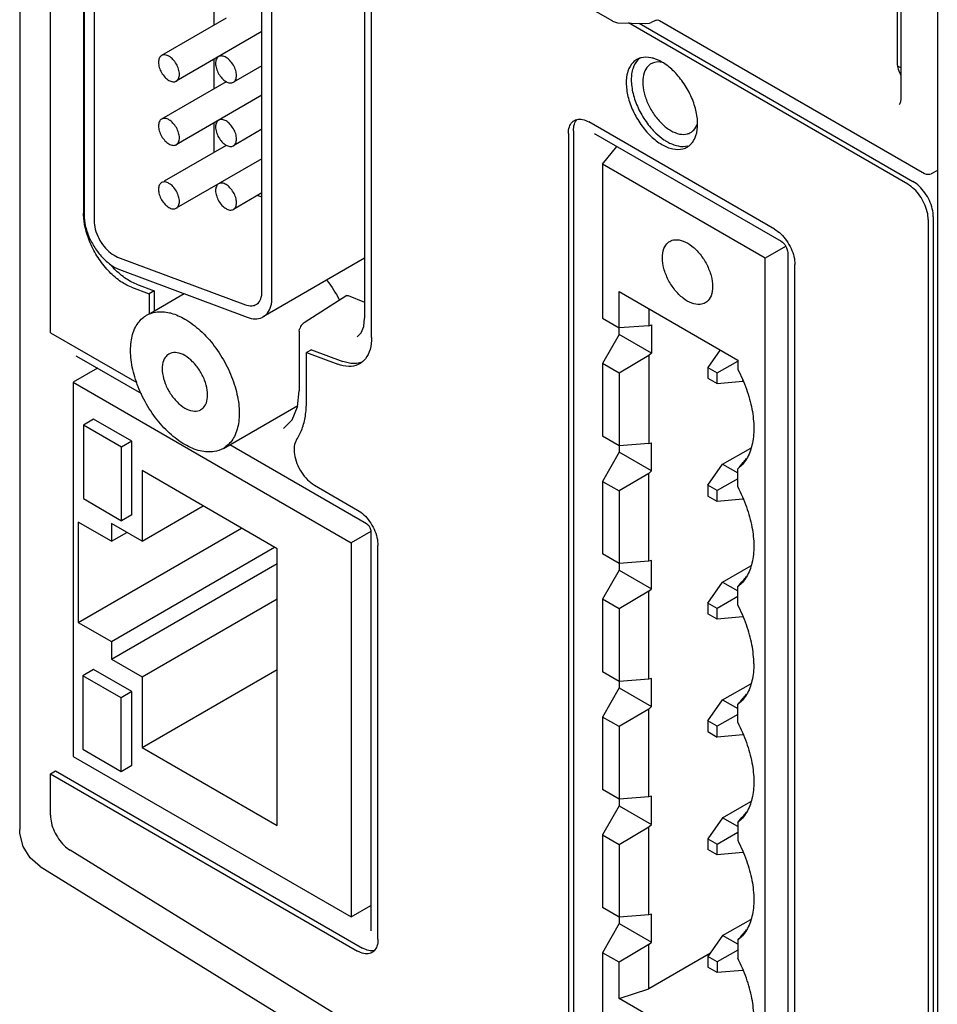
# Model space of a CAD drawing. Header units: inches. Extents: x 0 to 22, y 0 to 17.
# Tile 2 of 44: x 1.9 to 3.1, y 1.9 to 3.3. Entities that reach past the tile are written whole.
import ezdxf

# ---------------------------------------------------------------- set-up
doc = ezdxf.new("R2010")
doc.units = ezdxf.units.IN
doc.header["$LTSCALE"] = 1.21
doc.header["$MEASUREMENT"] = 0
doc.layers.get('0').update_dxf_attribs({"linetype": 'CONTINUOUS'})

msp = doc.modelspace()

# ---------------------------------------------------------------- linework, layer by layer
at = {"color": 7, "linetype": 'CONTINUOUS'}
for p, q in [((1.8771, 5.9784), (1.8771, 2.1383)), ((1.9198, 2.827), (1.9198, 5.889)), ((3.0934, 3.7611), (3.0934, 3.2007)), ((3.0984, 3.7432), (3.0984, 3.1512)), ((1.9655, 3.6302), (1.9655, 2.9928)), ((1.9663, 3.4701), (1.9663, 2.9905)), ((1.9802, 3.462), (1.9802, 2.9824)), ((2.3552, 3.3447), (2.3552, 2.847)), ((2.3648, 2.8206), (2.3648, 3.3414)), ((2.699, 3.2586), (2.6074, 3.3114)), ((3.149, 3.3153), (3.149, 1.446)), ((2.1464, 3.2939), (2.1464, 3.2531)), ((2.2129, 2.8841), (2.2129, 3.2916)), ((2.2268, 2.8761), (2.2268, 3.2836)), ((2.1633, 3.2629), (2.0738, 3.2112)), ((2.6989, 3.2586), (2.7044, 3.2569)), ((2.7044, 3.2569), (2.7059, 3.2567)), ((2.7059, 3.2567), (2.7451, 3.2556)), ((3.1081, 3.0327), (2.7208, 3.2563)), ((2.7357, 3.2558), (3.1151, 3.0368)), ((2.7451, 3.2556), (2.7502, 3.2561)), ((2.7502, 3.2561), (2.7523, 3.2569)), ((2.7591, 3.2601), (2.7523, 3.2569)), ((2.7591, 3.2601), (2.7614, 3.2605)), ((2.7614, 3.2605), (2.7637, 3.2599)), ((2.7637, 3.2599), (3.131, 3.0478)), ((2.2129, 3.2443), (2.0942, 3.1757)), ((2.1464, 3.2058), (2.1464, 3.165)), ((2.2129, 3.197), (2.1733, 3.1741)), ((3.0984, 3.1941), (3.094, 3.1965)), ((2.1633, 3.1748), (2.0738, 3.1231)), ((2.2129, 3.1562), (2.0942, 3.0876)), ((3.0969, 3.1443), (3.096, 3.1433)), ((2.1464, 3.1177), (2.1464, 3.0784)), ((2.9233, 2.9705), (2.6659, 3.1192)), ((2.2129, 3.1089), (2.1733, 3.086)), ((2.6376, 3.1029), (2.6376, 1.775)), ((2.6447, 3.1069), (2.6447, 1.7791)), ((2.6738, 3.1029), (2.675, 3.1024)), ((2.675, 3.1024), (2.9325, 2.9537)), ((2.1633, 3.0867), (2.0772, 3.037)), ((2.6849, 3.0606), (2.7048, 3.0852)), ((2.2129, 3.0681), (2.0942, 2.9996)), ((2.9104, 2.9304), (2.6849, 3.0606)), ((2.6849, 3.0606), (2.6849, 2.847)), ((3.131, 3.0478), (3.1333, 3.0468)), ((3.1333, 3.0468), (3.1384, 3.0467)), ((3.1384, 3.0467), (3.1404, 3.0474)), ((3.149, 3.0516), (3.1404, 3.0474)), ((2.2129, 3.0208), (2.1733, 2.998)), ((2.207, 3.0174), (2.2129, 3.0152)), ((3.1364, 2.9837), (3.1364, 1.4558)), ((3.1434, 2.9878), (3.1434, 1.4598)), ((2.9325, 2.9537), (2.9344, 2.9523)), ((2.9344, 2.9523), (2.9374, 2.9491)), ((2.9374, 2.9491), (2.9399, 2.9447)), ((2.9387, 2.9467), (2.9104, 2.9304)), ((2.9416, 2.9379), (2.9416, 1.6106)), ((2.0129, 2.9319), (2.1899, 2.8657)), ((2.3552, 2.9302), (2.2146, 2.849)), ((2.9104, 1.624), (2.9104, 2.9304)), ((2.9516, 1.5937), (2.9516, 2.9215)), ((2.0153, 2.9147), (2.1923, 2.8485)), ((2.039, 2.8943), (2.0634, 2.8851)), ((2.0319, 2.8902), (2.0564, 2.881)), ((2.0634, 2.8851), (2.0564, 2.881)), ((2.0564, 2.881), (2.0564, 2.8578)), ((2.0584, 2.8543), (2.1049, 2.8812)), ((2.0634, 2.8851), (2.0634, 2.8619)), ((2.7079, 2.884), (2.8723, 2.7891)), ((2.708, 2.8247), (2.7079, 2.884)), ((2.3306, 2.8784), (2.2712, 2.8406)), ((2.3325, 2.8784), (2.3552, 2.8693)), ((2.749, 2.8603), (2.749, 2.8367)), ((2.3539, 2.8357), (2.3552, 2.847)), ((2.6849, 2.847), (2.7079, 2.8337)), ((1.9198, 2.827), (2.0395, 2.7579)), ((2.2646, 2.8292), (2.2651, 2.8321)), ((2.2646, 2.8292), (2.2646, 2.7464)), ((2.2657, 2.8338), (2.2651, 2.8321)), ((2.749, 2.8367), (2.7079, 2.8337)), ((2.749, 2.8367), (2.7528, 2.8377)), ((2.7528, 2.8377), (2.7528, 2.7988)), ((2.708, 2.8247), (2.6849, 2.7843)), ((2.7528, 2.7988), (2.708, 2.8247)), ((2.2817, 2.8035), (2.2746, 2.7995)), ((2.2746, 2.7995), (2.3181, 2.7832)), ((2.2746, 2.7318), (2.2746, 2.7995)), ((2.2817, 2.8035), (2.3252, 2.7873)), ((2.7528, 2.7988), (2.749, 2.7953)), ((2.848, 2.8031), (2.831, 2.7789)), ((1.9555, 2.7948), (1.9559, 2.7946)), ((1.9559, 2.7946), (2.0459, 2.7426)), ((2.7079, 2.771), (2.6849, 2.7843)), ((2.6849, 2.7843), (2.6849, 2.6837)), ((2.749, 2.7953), (2.7079, 2.771)), ((2.749, 2.7953), (2.749, 2.6735)), ((2.844, 2.7715), (2.8723, 2.7878)), ((2.8723, 2.7891), (2.8723, 2.7767)), ((1.985, 2.7778), (1.9513, 2.7583)), ((2.7079, 2.771), (2.708, 2.6614)), ((2.831, 2.7789), (2.844, 2.7715)), ((2.831, 2.7789), (2.831, 2.764)), ((2.844, 2.7565), (2.844, 2.7715)), ((1.9513, 2.7583), (2.3366, 2.5358)), ((1.9513, 2.7583), (1.9513, 2.2399)), ((2.831, 2.764), (2.844, 2.7565)), ((2.844, 2.7565), (2.8793, 2.7597)), ((2.8793, 2.7597), (2.8793, 2.7607)), ((2.2622, 2.7241), (2.2646, 2.7464)), ((2.1594, 2.6667), (2.2624, 2.7262)), ((1.9795, 2.7073), (1.9654, 2.6991)), ((2.0326, 2.6767), (1.9795, 2.7073)), ((2.0184, 2.6685), (1.9654, 2.6991)), ((1.9654, 2.6991), (1.9654, 2.5971)), ((2.0326, 2.6767), (2.0184, 2.6685)), ((2.0326, 2.5746), (2.0326, 2.6767)), ((2.7079, 2.6704), (2.6849, 2.6837)), ((2.0184, 2.5665), (2.0184, 2.6685)), ((2.1684, 2.6719), (2.358, 2.5624)), ((2.708, 2.6614), (2.6849, 2.621)), ((2.749, 2.6735), (2.7079, 2.6704)), ((2.7528, 2.6355), (2.708, 2.6614)), ((2.749, 2.6735), (2.7528, 2.6744)), ((2.7528, 2.6355), (2.7528, 2.6744)), ((2.8514, 2.6446), (2.8904, 2.6671)), ((2.2341, 2.5277), (2.0467, 2.6359)), ((2.0467, 2.6359), (2.0467, 2.5379)), ((2.749, 2.6321), (2.7528, 2.6355)), ((2.831, 2.6156), (2.8514, 2.6446)), ((2.8514, 2.6446), (2.8723, 2.6326)), ((2.8788, 2.6443), (2.8723, 2.6382)), ((2.8723, 2.6134), (2.8723, 2.6382)), ((2.6849, 2.621), (2.7079, 2.6077)), ((2.6849, 2.621), (2.6849, 2.5204)), ((2.749, 2.6321), (2.7079, 2.6077)), ((2.749, 2.5102), (2.749, 2.6321)), ((2.8723, 2.6245), (2.844, 2.6082)), ((2.2856, 2.6158), (2.3454, 2.5813)), ((2.7079, 2.6077), (2.708, 2.4981)), ((2.844, 2.6082), (2.831, 2.6156)), ((2.831, 2.6156), (2.831, 2.6007)), ((2.844, 2.5932), (2.844, 2.6082)), ((1.9654, 2.5971), (2.0184, 2.5665)), ((2.844, 2.5932), (2.831, 2.6007)), ((2.8793, 2.5964), (2.844, 2.5932)), ((2.8793, 2.5974), (2.8793, 2.5964)), ((2.0467, 2.5379), (2.1316, 2.5869)), ((2.0326, 2.5746), (2.0184, 2.5665)), ((2.0043, 2.5379), (1.9583, 2.5644)), ((1.9583, 2.5644), (1.9583, 2.4256)), ((1.9583, 2.4256), (2.1846, 2.5563)), ((2.0467, 2.5379), (2.0043, 2.5624)), ((2.0043, 2.5624), (2.0043, 2.5379)), ((2.358, 2.5624), (2.3589, 2.5618)), ((2.3589, 2.5618), (2.3608, 2.5598)), ((2.3635, 2.5542), (2.3636, 2.5527)), ((2.3636, 2.5527), (2.3636, 1.9986)), ((2.0043, 2.5379), (2.0255, 2.5501)), ((2.3636, 2.5514), (2.3366, 2.5358)), ((2.0043, 2.3991), (2.2305, 2.5297)), ((2.2341, 2.1439), (2.2341, 2.5277)), ((2.3366, 2.5358), (2.3366, 2.0174)), ((2.3736, 1.9863), (2.3736, 2.5323)), ((2.7079, 2.5071), (2.6849, 2.5204)), ((2.7528, 2.5111), (2.749, 2.5102)), ((2.7528, 2.4722), (2.7528, 2.5111)), ((2.0043, 2.3746), (2.2341, 2.5073)), ((2.708, 2.4981), (2.6849, 2.4577)), ((2.749, 2.5102), (2.7079, 2.5071)), ((2.708, 2.4981), (2.7528, 2.4722)), ((2.8514, 2.4813), (2.8904, 2.5038)), ((2.749, 2.4688), (2.7528, 2.4722)), ((2.831, 2.4523), (2.8514, 2.4813)), ((2.8514, 2.4813), (2.8723, 2.4693)), ((2.8788, 2.481), (2.8723, 2.4749)), ((2.8723, 2.4501), (2.8723, 2.4749)), ((2.0467, 2.3501), (2.2341, 2.4583)), ((2.7079, 2.4444), (2.6849, 2.4577)), ((2.6849, 2.4577), (2.6849, 2.3571)), ((2.749, 2.4688), (2.7079, 2.4444)), ((2.749, 2.3469), (2.749, 2.4688)), ((2.8723, 2.4612), (2.844, 2.4449)), ((2.7079, 2.4444), (2.708, 2.3348)), ((2.844, 2.4449), (2.831, 2.4523)), ((2.831, 2.4523), (2.831, 2.4374)), ((2.844, 2.4299), (2.844, 2.4449)), ((2.844, 2.4299), (2.831, 2.4374)), ((2.8793, 2.4331), (2.844, 2.4299)), ((2.8793, 2.4341), (2.8793, 2.4331)), ((1.9583, 2.4256), (2.0043, 2.3991)), ((2.0043, 2.3991), (2.0043, 2.3746)), ((2.0043, 2.3746), (2.0467, 2.3501)), ((1.9795, 2.3603), (1.9647, 2.3517)), ((2.0177, 2.3211), (1.9647, 2.3517)), ((1.9647, 2.3517), (1.9647, 2.2497)), ((2.0326, 2.3297), (1.9795, 2.3603)), ((2.0467, 2.2521), (2.2341, 2.3603)), ((2.0467, 2.3501), (2.0467, 2.2521)), ((2.7079, 2.3438), (2.6849, 2.3571)), ((2.7528, 2.3478), (2.749, 2.3469)), ((2.7528, 2.3089), (2.7528, 2.3478)), ((2.708, 2.3348), (2.6849, 2.2944)), ((2.749, 2.3469), (2.7079, 2.3438)), ((2.708, 2.3348), (2.7528, 2.3089)), ((2.8514, 2.318), (2.8904, 2.3405)), ((2.0326, 2.3297), (2.0177, 2.3211)), ((2.0177, 2.2191), (2.0177, 2.3211)), ((2.0326, 2.2276), (2.0326, 2.3297)), ((2.749, 2.3055), (2.7528, 2.3089)), ((2.831, 2.289), (2.8514, 2.318)), ((2.8514, 2.318), (2.8723, 2.306)), ((2.8788, 2.3177), (2.8723, 2.3116)), ((2.8723, 2.2868), (2.8723, 2.3116)), ((2.7079, 2.2811), (2.6849, 2.2944)), ((2.6849, 2.2944), (2.6849, 2.1938)), ((2.749, 2.3055), (2.7079, 2.2811)), ((2.749, 2.1836), (2.749, 2.3055)), ((2.8723, 2.2979), (2.844, 2.2816)), ((2.7079, 2.2811), (2.708, 2.1715)), ((2.844, 2.2816), (2.831, 2.289)), ((2.831, 2.289), (2.831, 2.2741)), ((2.844, 2.2667), (2.844, 2.2816)), ((2.831, 2.2741), (2.844, 2.2667)), ((2.8793, 2.2698), (2.844, 2.2667)), ((2.8793, 2.2709), (2.8793, 2.2698)), ((2.0467, 2.2521), (2.2341, 2.1439)), ((1.9513, 2.2399), (2.3366, 2.0174)), ((1.9647, 2.2497), (2.0177, 2.2191)), ((2.0177, 2.2191), (2.0326, 2.2276)), ((1.9198, 2.2157), (1.9269, 2.2198)), ((1.9198, 2.2157), (2.3454, 1.97)), ((1.9198, 2.1582), (1.9198, 2.2157)), ((1.9269, 2.2198), (2.3524, 1.9741)), ((2.7079, 2.1805), (2.6849, 2.1938)), ((2.749, 2.1836), (2.7079, 2.1805)), ((2.7528, 2.1845), (2.749, 2.1836)), ((2.7528, 2.1456), (2.7528, 2.1845)), ((2.708, 2.1715), (2.6849, 2.1311)), ((2.708, 2.1715), (2.7528, 2.1456)), ((2.8514, 2.1547), (2.8904, 2.1772)), ((2.749, 2.1422), (2.7528, 2.1456)), ((2.8514, 2.1547), (2.831, 2.1257)), ((2.8723, 2.1427), (2.8514, 2.1547)), ((2.8788, 2.1544), (2.8723, 2.1483)), ((2.8723, 2.1483), (2.8723, 2.1235)), ((2.6849, 2.1311), (2.7079, 2.1178)), ((2.6849, 2.1311), (2.6849, 2.0305)), ((2.7079, 2.1178), (2.749, 2.1422)), ((2.749, 2.0203), (2.749, 2.1422)), ((2.844, 2.1183), (2.8723, 2.1346)), ((2.7079, 2.1178), (2.708, 2.0082)), ((2.831, 2.1257), (2.844, 2.1183)), ((2.831, 2.1257), (2.831, 2.1108)), ((2.844, 2.1034), (2.844, 2.1183)), ((1.8917, 2.0991), (1.8819, 2.1148)), ((2.5245, 1.7531), (1.9471, 2.1098)), ((2.844, 2.1034), (2.831, 2.1108)), ((2.8793, 2.1065), (2.844, 2.1034)), ((2.8793, 2.1076), (2.8793, 2.1065)), ((1.9056, 2.0873), (1.8917, 2.0991)), ((1.9056, 2.0873), (2.5151, 1.7108)), ((2.3366, 2.0174), (2.3636, 2.033)), ((2.7079, 2.0172), (2.6849, 2.0305)), ((2.749, 2.0203), (2.7079, 2.0172)), ((2.7528, 2.0212), (2.749, 2.0203)), ((2.7528, 1.9823), (2.7528, 2.0212)), ((2.708, 2.0082), (2.6849, 1.9678)), ((2.708, 2.0082), (2.7528, 1.9823)), ((2.8514, 1.9914), (2.8904, 2.0139)), ((2.3636, 1.9986), (2.3636, 1.9982)), ((2.749, 1.9789), (2.7079, 1.9545)), ((2.749, 1.9789), (2.7528, 1.9823)), ((2.749, 1.9179), (2.749, 1.9789)), ((2.8514, 1.9914), (2.831, 1.9624)), ((2.8723, 1.9794), (2.8514, 1.9914)), ((2.8788, 1.9911), (2.8723, 1.985)), ((2.8723, 1.985), (2.8723, 1.9602)), ((2.7079, 1.9545), (2.6849, 1.9678)), ((2.6849, 1.9678), (2.6849, 1.7542)), ((2.8344, 1.9673), (2.749, 1.9179)), ((2.8723, 1.9713), (2.844, 1.955)), ((2.7079, 1.9042), (2.7079, 1.9545)), ((2.844, 1.955), (2.831, 1.9624)), ((2.831, 1.9624), (2.831, 1.9475)), ((2.844, 1.955), (2.844, 1.9401)), ((2.844, 1.9401), (2.831, 1.9475)), ((2.8793, 1.9432), (2.844, 1.9401)), ((2.8793, 1.9443), (2.8793, 1.9432)), ((2.7079, 1.9042), (2.749, 1.9179)), ((2.8723, 1.8093), (2.7079, 1.9042))]:
    msp.add_line(p, q, dxfattribs=at)
for points in [[(3.0984, 3.1512), (3.098, 3.1469), (3.0969, 3.1443)], [(2.6739, 3.103), (2.6737, 3.103), (2.6738, 3.1029)], [(2.9399, 2.9447), (2.9413, 2.9404), (2.9416, 2.9379)], [(2.2712, 2.8406), (2.2698, 2.8396), (2.2685, 2.8383), (2.2674, 2.8369)], [(2.2674, 2.8369), (2.2665, 2.8354), (2.2657, 2.8338)], [(2.345, 2.8214), (2.3505, 2.827), (2.3539, 2.8357)], [(2.2428, 2.6941), (2.2549, 2.7064), (2.2622, 2.7241)], [(2.3608, 2.5598), (2.3625, 2.557), (2.3635, 2.5542)], [(1.8819, 2.1148), (1.8774, 2.1328), (1.8771, 2.1383)]]:
    msp.add_lwpolyline(points, dxfattribs=at)
for points, knots in [([(2.0738, 3.2112), (2.0724, 3.2104), (2.07, 3.2074), (2.0692, 3.2014), (2.0704, 3.1944), (2.0735, 3.1874), (2.0781, 3.1812), (2.082, 3.1779), (2.084, 3.1767)], [0, 0, 0, 0, 0.117691, 0.2619, 0.43693, 0.630946, 0.824964, 1, 1, 1, 1]), ([(2.084, 3.2102), (2.0823, 3.2111), (2.0789, 3.2125), (2.0752, 3.212), (2.0738, 3.2112)], [0, 0, 0, 0, 0.550582, 1, 1, 1, 1]), ([(2.0942, 3.1757), (2.0956, 3.1765), (2.098, 3.1795), (2.0988, 3.1855), (2.0976, 3.1925), (2.0945, 3.1995), (2.09, 3.2057), (2.0861, 3.209), (2.084, 3.2102)], [0, 0, 0, 0, 0.117691, 0.2619, 0.43693, 0.630946, 0.824964, 1, 1, 1, 1]), ([(2.1528, 3.2096), (2.1514, 3.2088), (2.1491, 3.2058), (2.1483, 3.1998), (2.1495, 3.1928), (2.1526, 3.1858), (2.1571, 3.1796), (2.161, 3.1763), (2.1631, 3.1751)], [0, 0, 0, 0, 0.117691, 0.2619, 0.43693, 0.630946, 0.824964, 1, 1, 1, 1]), ([(2.1631, 3.2086), (2.1614, 3.2095), (2.158, 3.2109), (2.1542, 3.2104), (2.1528, 3.2096)], [0, 0, 0, 0, 0.550582, 1, 1, 1, 1]), ([(2.1733, 3.1741), (2.1747, 3.1749), (2.1771, 3.1779), (2.1779, 3.1839), (2.1767, 3.1908), (2.1736, 3.1979), (2.169, 3.2041), (2.1651, 3.2074), (2.1631, 3.2086)], [0, 0, 0, 0, 0.117691, 0.2619, 0.43693, 0.630946, 0.824964, 1, 1, 1, 1]), ([(2.736, 3.2072), (2.7354, 3.2067), (2.7314, 3.2031), (2.7287, 3.1982), (2.7272, 3.1938)], [0, 0, 0, 0, 0.139929, 1, 1, 1, 1]), ([(2.7323, 3.2055), (2.7304, 3.2044), (2.725, 3.2003), (2.7217, 3.1941), (2.7202, 3.1897)], [0, 0, 0, 0, 0.314286, 1, 1, 1, 1]), ([(2.7521, 3.1997), (2.7507, 3.1988), (2.7464, 3.1956), (2.7417, 3.1868), (2.7401, 3.1738), (2.7422, 3.1589), (2.7478, 3.1434), (2.7562, 3.1288), (2.7668, 3.1163), (2.7753, 3.1097), (2.7796, 3.1071)], [0, 0, 0, 0, 0.045379, 0.144455, 0.26251, 0.400465, 0.552626, 0.709877, 0.862041, 1, 1, 1, 1]), ([(2.7679, 3.2016), (2.7678, 3.2017), (2.7641, 3.2024), (2.7586, 3.2026), (2.7536, 3.2005), (2.7521, 3.1997)], [0, 0, 0, 0, 0.016114, 0.690801, 1, 1, 1, 1]), ([(3.0934, 3.2007), (3.0934, 3.1978), (3.0944, 3.1918), (3.0969, 3.1863), (3.0984, 3.1836)], [0, 0, 0, 0, 0.481466, 1, 1, 1, 1]), ([(2.8168, 3.1163), (2.8168, 3.1227), (2.8148, 3.1362), (2.8078, 3.1559), (2.797, 3.1745), (2.7877, 3.1855), (2.7826, 3.1904)], [0, 0, 0, 0, 0.230058, 0.483845, 0.746154, 1, 1, 1, 1]), ([(2.084, 3.1767), (2.0857, 3.1758), (2.0891, 3.1744), (2.0929, 3.1749), (2.0942, 3.1757)], [0, 0, 0, 0, 0.550582, 1, 1, 1, 1]), ([(2.1631, 3.1751), (2.1648, 3.1741), (2.1681, 3.1727), (2.1719, 3.1733), (2.1733, 3.1741)], [0, 0, 0, 0, 0.550582, 1, 1, 1, 1]), ([(2.7178, 3.1735), (2.7178, 3.1671), (2.7197, 3.1536), (2.7267, 3.134), (2.7375, 3.1153), (2.751, 3.0994), (2.766, 3.0876), (2.7814, 3.081), (2.7941, 3.0806), (2.8004, 3.0833), (2.8022, 3.0843)], [0, 0, 0, 0, 0.137917, 0.290059, 0.44731, 0.599487, 0.737464, 0.855536, 0.95462, 1, 1, 1, 1]), ([(2.7248, 3.1776), (2.7248, 3.1712), (2.7267, 3.1577), (2.7338, 3.138), (2.7446, 3.1194), (2.757, 3.1047), (2.7661, 3.0972), (2.7701, 3.0945)], [0, 0, 0, 0, 0.19664, 0.413561, 0.637767, 0.854739, 1, 1, 1, 1]), ([(2.0738, 3.1231), (2.0724, 3.1223), (2.07, 3.1193), (2.0692, 3.1133), (2.0704, 3.1064), (2.0735, 3.0993), (2.0781, 3.0931), (2.082, 3.0898), (2.084, 3.0887)], [0, 0, 0, 0, 0.117691, 0.2619, 0.43693, 0.630946, 0.824964, 1, 1, 1, 1]), ([(2.084, 3.1221), (2.0823, 3.1231), (2.0789, 3.1245), (2.0752, 3.1239), (2.0738, 3.1231)], [0, 0, 0, 0, 0.550582, 1, 1, 1, 1]), ([(2.0942, 3.0876), (2.0956, 3.0884), (2.098, 3.0914), (2.0988, 3.0975), (2.0976, 3.1044), (2.0945, 3.1114), (2.09, 3.1176), (2.0861, 3.1209), (2.084, 3.1221)], [0, 0, 0, 0, 0.117691, 0.2619, 0.43693, 0.630946, 0.824964, 1, 1, 1, 1]), ([(2.1528, 3.1215), (2.1514, 3.1207), (2.1491, 3.1177), (2.1483, 3.1117), (2.1495, 3.1048), (2.1526, 3.0977), (2.1571, 3.0915), (2.161, 3.0882), (2.1631, 3.087)], [0, 0, 0, 0, 0.117691, 0.2619, 0.43693, 0.630946, 0.824964, 1, 1, 1, 1]), ([(2.1631, 3.1205), (2.1614, 3.1215), (2.158, 3.1229), (2.1542, 3.1223), (2.1528, 3.1215)], [0, 0, 0, 0, 0.550582, 1, 1, 1, 1]), ([(2.1733, 3.086), (2.1747, 3.0868), (2.1771, 3.0898), (2.1779, 3.0958), (2.1767, 3.1028), (2.1736, 3.1098), (2.169, 3.116), (2.1651, 3.1193), (2.1631, 3.1205)], [0, 0, 0, 0, 0.117691, 0.2619, 0.43693, 0.630946, 0.824964, 1, 1, 1, 1]), ([(2.6376, 3.1029), (2.6376, 3.106), (2.6383, 3.1118), (2.6417, 3.1182), (2.6448, 3.1205), (2.6459, 3.1211)], [0, 0, 0, 0, 0.449735, 0.827096, 1, 1, 1, 1]), ([(2.6459, 3.1211), (2.6469, 3.1218), (2.6505, 3.1233), (2.6545, 3.1232), (2.6571, 3.1226)], [0, 0, 0, 0, 0.314329, 1, 1, 1, 1]), ([(2.8071, 3.1044), (2.8086, 3.1053), (2.8128, 3.1085), (2.8154, 3.1134), (2.8166, 3.1168)], [0, 0, 0, 0, 0.314143, 1, 1, 1, 1]), ([(2.7796, 3.1071), (2.7834, 3.105), (2.7908, 3.1018), (2.8007, 3.1015), (2.8057, 3.1036), (2.8071, 3.1044)], [0, 0, 0, 0, 0.449676, 0.827054, 1, 1, 1, 1]), ([(2.084, 3.0887), (2.0857, 3.0877), (2.0891, 3.0863), (2.0929, 3.0868), (2.0942, 3.0876)], [0, 0, 0, 0, 0.550582, 1, 1, 1, 1]), ([(2.1631, 3.087), (2.1648, 3.0861), (2.1681, 3.0847), (2.1719, 3.0852), (2.1733, 3.086)], [0, 0, 0, 0, 0.550582, 1, 1, 1, 1]), ([(2.7701, 3.0945), (2.7714, 3.0936), (2.7775, 3.0898), (2.7842, 3.0869), (2.7896, 3.0858)], [0, 0, 0, 0, 0.234126, 1, 1, 1, 1]), ([(2.8056, 3.0867), (2.8062, 3.0872), (2.8078, 3.0886), (2.8091, 3.0902), (2.8099, 3.0912)], [0, 0, 0, 0, 0.360609, 1, 1, 1, 1]), ([(2.0738, 3.035), (2.0724, 3.0342), (2.07, 3.0312), (2.0692, 3.0252), (2.0704, 3.0183), (2.0735, 3.0112), (2.0781, 3.005), (2.082, 3.0018), (2.084, 3.0006)], [0, 0, 0, 0, 0.117691, 0.2619, 0.43693, 0.630946, 0.824964, 1, 1, 1, 1]), ([(2.084, 3.034), (2.0823, 3.035), (2.0789, 3.0364), (2.0752, 3.0358), (2.0738, 3.035)], [0, 0, 0, 0, 0.550582, 1, 1, 1, 1]), ([(2.0942, 2.9996), (2.0956, 3.0004), (2.098, 3.0034), (2.0988, 3.0094), (2.0976, 3.0163), (2.0945, 3.0234), (2.09, 3.0296), (2.0861, 3.0328), (2.084, 3.034)], [0, 0, 0, 0, 0.117691, 0.2619, 0.43693, 0.630946, 0.824964, 1, 1, 1, 1]), ([(2.1528, 3.0334), (2.1514, 3.0326), (2.1491, 3.0296), (2.1483, 3.0236), (2.1495, 3.0167), (2.1526, 3.0096), (2.1571, 3.0034), (2.161, 3.0002), (2.1631, 2.999)], [0, 0, 0, 0, 0.117691, 0.2619, 0.43693, 0.630946, 0.824964, 1, 1, 1, 1]), ([(2.1631, 3.0324), (2.1614, 3.0334), (2.158, 3.0348), (2.1542, 3.0342), (2.1528, 3.0334)], [0, 0, 0, 0, 0.550582, 1, 1, 1, 1]), ([(2.1733, 2.998), (2.1747, 2.9988), (2.1771, 3.0017), (2.1779, 3.0078), (2.1767, 3.0147), (2.1736, 3.0217), (2.169, 3.0279), (2.1651, 3.0312), (2.1631, 3.0324)], [0, 0, 0, 0, 0.117691, 0.2619, 0.43693, 0.630946, 0.824964, 1, 1, 1, 1]), ([(3.1364, 2.9837), (3.1364, 2.9874), (3.1353, 2.9951), (3.1312, 3.0063), (3.1251, 3.0169), (3.1174, 3.0261), (3.1112, 3.0309), (3.1081, 3.0327)], [0, 0, 0, 0, 0.187069, 0.393362, 0.606627, 0.812924, 1, 1, 1, 1]), ([(3.1434, 2.9878), (3.1434, 2.9914), (3.1423, 2.9991), (3.1383, 3.0104), (3.1322, 3.021), (3.1244, 3.0301), (3.1183, 3.0349), (3.1151, 3.0368)], [0, 0, 0, 0, 0.187059, 0.393383, 0.606607, 0.812934, 1, 1, 1, 1]), ([(2.0073, 2.9057), (2.0046, 2.908), (1.9967, 2.9159), (1.9851, 2.9309), (1.9744, 2.951), (1.9677, 2.9711), (1.9658, 2.9845), (1.9656, 2.9904)], [0, 0, 0, 0, 0.109977, 0.345604, 0.58525, 0.815619, 1, 1, 1, 1]), ([(1.9663, 2.9905), (1.9663, 2.9855), (1.9677, 2.975), (1.9728, 2.9596), (1.9807, 2.9448), (1.9909, 2.9316), (2.0024, 2.9212), (2.011, 2.9163), (2.0153, 2.9147)], [0, 0, 0, 0, 0.157795, 0.331382, 0.511984, 0.689557, 0.854588, 1, 1, 1, 1]), ([(2.084, 3.0006), (2.0857, 2.9996), (2.0891, 2.9982), (2.0929, 2.9988), (2.0942, 2.9996)], [0, 0, 0, 0, 0.550582, 1, 1, 1, 1]), ([(2.1631, 2.999), (2.1648, 2.998), (2.1681, 2.9966), (2.1719, 2.9972), (2.1733, 2.998)], [0, 0, 0, 0, 0.550582, 1, 1, 1, 1]), ([(1.9802, 2.9824), (1.9802, 2.9784), (1.9815, 2.9699), (1.9864, 2.9577), (1.9936, 2.9465), (2.0024, 2.9375), (2.0094, 2.9332), (2.0129, 2.9319)], [0, 0, 0, 0, 0.191493, 0.403407, 0.619537, 0.823035, 1, 1, 1, 1]), ([(2.9233, 2.9705), (2.9265, 2.9687), (2.9326, 2.9639), (2.9376, 2.958), (2.94, 2.9547)], [0, 0, 0, 0, 0.475568, 1, 1, 1, 1]), ([(2.7679, 2.931), (2.7679, 2.9353), (2.7689, 2.9431), (2.7737, 2.9507), (2.7774, 2.9531), (2.7781, 2.9535)], [0, 0, 0, 0, 0.495167, 0.90476, 1, 1, 1, 1]), ([(2.7781, 2.9535), (2.7803, 2.9548), (2.7866, 2.9567), (2.7978, 2.9544), (2.8097, 2.9471), (2.8208, 2.9358), (2.8298, 2.9217), (2.8358, 2.9065), (2.8375, 2.8959), (2.8375, 2.8908)], [0, 0, 0, 0, 0.076612, 0.194137, 0.336718, 0.500716, 0.674909, 0.845672, 1, 1, 1, 1]), ([(2.9462, 2.9438), (2.9479, 2.9402), (2.9505, 2.9329), (2.9516, 2.9252), (2.9516, 2.9215)], [0, 0, 0, 0, 0.524436, 1, 1, 1, 1]), ([(2.8273, 2.8683), (2.8251, 2.8671), (2.8188, 2.8652), (2.8077, 2.8675), (2.7957, 2.8748), (2.7847, 2.8861), (2.7756, 2.9001), (2.7696, 2.9154), (2.7679, 2.926), (2.7679, 2.931)], [0, 0, 0, 0, 0.076612, 0.194137, 0.336718, 0.500716, 0.674909, 0.845672, 1, 1, 1, 1]), ([(2.0319, 2.8902), (2.0261, 2.8924), (2.0175, 2.8972), (2.0099, 2.9033), (2.0073, 2.9057)], [0, 0, 0, 0, 0.639021, 1, 1, 1, 1]), ([(2.3027, 2.8999), (2.303, 2.8996), (2.3093, 2.8913), (2.315, 2.8824), (2.3196, 2.8734)], [0, 0, 0, 0, 0.037595, 1, 1, 1, 1]), ([(2.2048, 2.8661), (2.2054, 2.8664), (2.2083, 2.8684), (2.2121, 2.8744), (2.2129, 2.8807), (2.2129, 2.8841)], [0, 0, 0, 0, 0.095322, 0.50483, 1, 1, 1, 1]), ([(2.8375, 2.8908), (2.8375, 2.8866), (2.8365, 2.8788), (2.8317, 2.8712), (2.828, 2.8687), (2.8273, 2.8683)], [0, 0, 0, 0, 0.495167, 0.90476, 1, 1, 1, 1]), ([(2.1899, 2.8657), (2.1928, 2.8647), (2.198, 2.8636), (2.203, 2.8651), (2.2048, 2.8661)], [0, 0, 0, 0, 0.605295, 1, 1, 1, 1]), ([(2.2146, 2.849), (2.2169, 2.8504), (2.2216, 2.8546), (2.226, 2.8642), (2.2268, 2.8719), (2.2268, 2.8761)], [0, 0, 0, 0, 0.252338, 0.596673, 1, 1, 1, 1]), ([(2.3305, 2.8782), (2.3305, 2.8783), (2.3307, 2.8784), (2.331, 2.8785), (2.3313, 2.8786), (2.3317, 2.8786), (2.3321, 2.8785), (2.3324, 2.8785), (2.3325, 2.8784)], [0, 0, 0, 0, 0.083699, 0.249918, 0.419313, 0.599252, 0.79258, 1, 1, 1, 1]), ([(2.0528, 2.8511), (2.0567, 2.8533), (2.0673, 2.857), (2.0785, 2.8561), (2.0849, 2.8546)], [0, 0, 0, 0, 0.404293, 1, 1, 1, 1]), ([(2.1061, 2.672), (2.0985, 2.6764), (2.0836, 2.6877), (2.0645, 2.7091), (2.0485, 2.7343), (2.037, 2.7615), (2.0308, 2.7884), (2.0303, 2.8132), (2.0359, 2.8343), (2.0452, 2.8462), (2.0516, 2.8504), (2.0528, 2.8511)], [0, 0, 0, 0, 0.124698, 0.261738, 0.404477, 0.545289, 0.676868, 0.793609, 0.89333, 0.979526, 1, 1, 1, 1]), ([(2.1061, 2.8459), (2.1137, 2.8415), (2.1286, 2.8301), (2.1477, 2.8087), (2.1637, 2.7835), (2.1752, 2.7564), (2.1814, 2.7294), (2.1819, 2.7046), (2.1763, 2.6836), (2.167, 2.6716), (2.1606, 2.6674), (2.1594, 2.6667)], [0, 0, 0, 0, 0.124698, 0.261738, 0.404477, 0.545289, 0.676868, 0.793609, 0.89333, 0.979526, 1, 1, 1, 1]), ([(2.1923, 2.8485), (2.1959, 2.8472), (2.2029, 2.8456), (2.2106, 2.8469), (2.2141, 2.8487), (2.2146, 2.849)], [0, 0, 0, 0, 0.493075, 0.922826, 1, 1, 1, 1]), ([(2.3648, 2.8206), (2.3648, 2.8149), (2.3637, 2.8044), (2.3593, 2.7947), (2.3562, 2.7909)], [0, 0, 0, 0, 0.539487, 1, 1, 1, 1]), ([(2.0839, 2.7974), (2.0819, 2.7963), (2.0775, 2.7922), (2.0743, 2.7824), (2.0747, 2.7698), (2.0785, 2.756), (2.0854, 2.7426), (2.0946, 2.731), (2.1022, 2.7249), (2.1061, 2.7226)], [0, 0, 0, 0, 0.076602, 0.194092, 0.336718, 0.500671, 0.674913, 0.845654, 1, 1, 1, 1]), ([(2.1061, 2.7952), (2.1028, 2.7972), (2.0962, 2.7999), (2.0881, 2.7996), (2.0845, 2.7978), (2.0839, 2.7974)], [0, 0, 0, 0, 0.495148, 0.904635, 1, 1, 1, 1]), ([(2.1283, 2.7204), (2.1303, 2.7215), (2.1347, 2.7256), (2.1379, 2.7354), (2.1376, 2.748), (2.1337, 2.7618), (2.1268, 2.7753), (2.1176, 2.7869), (2.11, 2.793), (2.1061, 2.7952)], [0, 0, 0, 0, 0.076602, 0.194092, 0.336718, 0.500671, 0.674913, 0.845654, 1, 1, 1, 1]), ([(2.3483, 2.7839), (2.3476, 2.7835), (2.3429, 2.7811), (2.3324, 2.7792), (2.3229, 2.7814), (2.3181, 2.7832)], [0, 0, 0, 0, 0.077201, 0.506906, 1, 1, 1, 1]), ([(2.348, 2.7851), (2.3455, 2.7845), (2.3376, 2.7837), (2.3299, 2.7855), (2.3252, 2.7873)], [0, 0, 0, 0, 0.340537, 1, 1, 1, 1]), ([(2.8723, 2.7767), (2.877, 2.7677), (2.8849, 2.7496), (2.8926, 2.7219), (2.8946, 2.7034), (2.8946, 2.6946)], [0, 0, 0, 0, 0.353845, 0.690797, 1, 1, 1, 1]), ([(2.2609, 2.6786), (2.264, 2.6832), (2.2693, 2.6939), (2.2737, 2.712), (2.2746, 2.725), (2.2746, 2.7318)], [0, 0, 0, 0, 0.302173, 0.634503, 1, 1, 1, 1]), ([(2.1061, 2.7226), (2.1094, 2.7207), (2.116, 2.7179), (2.1242, 2.7183), (2.1277, 2.72), (2.1283, 2.7204)], [0, 0, 0, 0, 0.495148, 0.904635, 1, 1, 1, 1]), ([(2.8946, 2.6946), (2.8946, 2.6867), (2.8932, 2.6719), (2.888, 2.6579), (2.8844, 2.652)], [0, 0, 0, 0, 0.533668, 1, 1, 1, 1]), ([(2.2609, 2.6786), (2.2592, 2.676), (2.257, 2.6691), (2.2575, 2.6578), (2.2609, 2.6455), (2.2672, 2.6336), (2.2754, 2.6232), (2.2821, 2.6178), (2.2856, 2.6158)], [0, 0, 0, 0, 0.128036, 0.283083, 0.460706, 0.649022, 0.833346, 1, 1, 1, 1]), ([(2.1594, 2.6667), (2.1555, 2.6645), (2.1449, 2.6608), (2.1259, 2.6624), (2.1127, 2.6681), (2.1061, 2.672)], [0, 0, 0, 0, 0.237813, 0.588218, 1, 1, 1, 1]), ([(2.8723, 2.6382), (2.8749, 2.6412), (2.879, 2.6459), (2.8831, 2.6507), (2.8846, 2.6525)], [0, 0, 0, 0, 0.620083, 1, 1, 1, 1]), ([(2.8723, 2.6134), (2.877, 2.6044), (2.8849, 2.5863), (2.8926, 2.5586), (2.8946, 2.5401), (2.8946, 2.5313)], [0, 0, 0, 0, 0.353845, 0.690797, 1, 1, 1, 1]), ([(2.3454, 2.5813), (2.3485, 2.5795), (2.3547, 2.5747), (2.3624, 2.5656), (2.3665, 2.5584), (2.3682, 2.5546)], [0, 0, 0, 0, 0.308381, 0.648448, 1, 1, 1, 1]), ([(2.8946, 2.5313), (2.8946, 2.5234), (2.8932, 2.5086), (2.888, 2.4946), (2.8844, 2.4887)], [0, 0, 0, 0, 0.533668, 1, 1, 1, 1]), ([(2.8723, 2.4749), (2.8749, 2.4779), (2.879, 2.4826), (2.8831, 2.4874), (2.8846, 2.4892)], [0, 0, 0, 0, 0.620083, 1, 1, 1, 1]), ([(2.8946, 2.368), (2.8946, 2.3768), (2.8926, 2.3953), (2.8849, 2.423), (2.877, 2.4411), (2.8723, 2.4501)], [0, 0, 0, 0, 0.309203, 0.646155, 1, 1, 1, 1]), ([(2.8946, 2.368), (2.8946, 2.3601), (2.8932, 2.3453), (2.888, 2.3313), (2.8844, 2.3254)], [0, 0, 0, 0, 0.533668, 1, 1, 1, 1]), ([(2.8723, 2.3116), (2.8749, 2.3146), (2.879, 2.3193), (2.8831, 2.3241), (2.8846, 2.3259)], [0, 0, 0, 0, 0.620083, 1, 1, 1, 1]), ([(2.8723, 2.2868), (2.877, 2.2778), (2.8849, 2.2597), (2.8926, 2.232), (2.8946, 2.2135), (2.8946, 2.2047)], [0, 0, 0, 0, 0.353845, 0.690797, 1, 1, 1, 1]), ([(2.8946, 2.2047), (2.8946, 2.1968), (2.8932, 2.182), (2.888, 2.168), (2.8844, 2.1621)], [0, 0, 0, 0, 0.533668, 1, 1, 1, 1]), ([(1.9198, 2.1582), (1.9198, 2.1546), (1.9208, 2.1471), (1.9247, 2.1361), (1.9306, 2.1256), (1.9381, 2.1165), (1.944, 2.1117), (1.9471, 2.1098)], [0, 0, 0, 0, 0.186306, 0.391599, 0.604278, 0.811045, 1, 1, 1, 1]), ([(2.8723, 2.1483), (2.8749, 2.1513), (2.879, 2.156), (2.8831, 2.1608), (2.8846, 2.1626)], [0, 0, 0, 0, 0.620083, 1, 1, 1, 1]), ([(2.8723, 2.1235), (2.877, 2.1145), (2.8849, 2.0964), (2.8926, 2.0687), (2.8946, 2.0503), (2.8946, 2.0414)], [0, 0, 0, 0, 0.353845, 0.690797, 1, 1, 1, 1]), ([(2.8946, 2.0414), (2.8946, 2.0336), (2.8932, 2.0188), (2.888, 2.0048), (2.8844, 1.9988)], [0, 0, 0, 0, 0.533668, 1, 1, 1, 1]), ([(2.8723, 1.985), (2.8749, 1.988), (2.879, 1.9927), (2.8831, 1.9975), (2.8846, 1.9993)], [0, 0, 0, 0, 0.620083, 1, 1, 1, 1]), ([(2.3653, 1.968), (2.3643, 1.9674), (2.3607, 1.9659), (2.3535, 1.9661), (2.3481, 1.9684), (2.3454, 1.97)], [0, 0, 0, 0, 0.172976, 0.550303, 1, 1, 1, 1]), ([(2.3723, 1.977), (2.3714, 1.9745), (2.3695, 1.971), (2.3664, 1.9687), (2.3653, 1.968)], [0, 0, 0, 0, 0.685781, 1, 1, 1, 1]), ([(2.8946, 1.8781), (2.8946, 1.887), (2.8926, 1.9054), (2.8849, 1.9331), (2.877, 1.9512), (2.8723, 1.9602)], [0, 0, 0, 0, 0.309203, 0.646155, 1, 1, 1, 1])]:
    msp.add_open_spline(points, degree=3, knots=knots, dxfattribs=at)
for points in [[(2.736, 3.2073), (2.7347, 3.2068), (2.7335, 3.2062), (2.7323, 3.2055)], [(2.7382, 3.2079), (2.7374, 3.2077), (2.7367, 3.2075), (2.736, 3.2073)], [(2.752, 3.2081), (2.7474, 3.209), (2.7426, 3.2091), (2.7382, 3.2079)], [(2.7551, 3.2073), (2.7541, 3.2076), (2.753, 3.2079), (2.752, 3.2081)], [(2.7673, 3.2021), (2.7634, 3.2043), (2.7594, 3.2061), (2.7551, 3.2073)], [(2.7272, 3.1938), (2.7263, 3.1911), (2.7257, 3.1884), (2.7253, 3.1856)], [(2.7826, 3.1904), (2.7779, 3.1949), (2.7728, 3.1988), (2.7673, 3.2021)], [(2.7202, 3.1897), (2.719, 3.1861), (2.7183, 3.1823), (2.718, 3.1786)], [(2.7253, 3.1856), (2.725, 3.1829), (2.7248, 3.1802), (2.7248, 3.1776)], [(2.718, 3.1786), (2.7178, 3.1769), (2.7178, 3.1752), (2.7178, 3.1735)], [(2.6447, 3.1069), (2.6447, 3.1101), (2.645, 3.1132), (2.646, 3.1162)], [(2.646, 3.1162), (2.6468, 3.1186), (2.648, 3.1208), (2.6497, 3.1226)], [(2.6571, 3.1226), (2.6602, 3.122), (2.6632, 3.1208), (2.6659, 3.1192)], [(2.8143, 3.1001), (2.8161, 3.1053), (2.8168, 3.1108), (2.8168, 3.1163)], [(2.8099, 3.0912), (2.8118, 3.0939), (2.8133, 3.0969), (2.8143, 3.1001)], [(2.7896, 3.0858), (2.7942, 3.0849), (2.7989, 3.0848), (2.8034, 3.086)], [(2.8022, 3.0843), (2.8034, 3.085), (2.8046, 3.0858), (2.8056, 3.0867)], [(2.1464, 3.0784), (2.1464, 3.0779), (2.1464, 3.0775), (2.1464, 3.077)], [(1.9656, 2.9904), (1.9656, 2.9912), (1.9655, 2.992), (1.9655, 2.9928)], [(2.94, 2.9547), (2.9424, 2.9513), (2.9445, 2.9476), (2.9462, 2.9438)], [(2.0068, 2.9172), (2.0057, 2.9183), (2.0047, 2.9195), (2.0037, 2.9206)], [(2.0226, 2.9032), (2.0168, 2.9073), (2.0116, 2.912), (2.0068, 2.9172)], [(2.039, 2.8943), (2.0332, 2.8964), (2.0277, 2.8996), (2.0226, 2.9032)], [(2.3196, 2.8734), (2.3199, 2.8729), (2.3202, 2.8724), (2.3205, 2.8719)], [(2.0564, 2.8578), (2.0564, 2.8563), (2.0564, 2.8548), (2.0564, 2.8533)], [(2.0634, 2.8619), (2.0634, 2.8605), (2.0635, 2.859), (2.0635, 2.8575)], [(2.0849, 2.8546), (2.0856, 2.8544), (2.0863, 2.8543), (2.087, 2.8541)], [(2.087, 2.8541), (2.0937, 2.8522), (2.1001, 2.8493), (2.1061, 2.8459)], [(2.3513, 2.7861), (2.3503, 2.7857), (2.3492, 2.7854), (2.348, 2.7851)], [(2.3562, 2.7909), (2.354, 2.7881), (2.3513, 2.7857), (2.3483, 2.7839)], [(2.8844, 2.652), (2.8828, 2.6493), (2.8809, 2.6467), (2.8788, 2.6443)], [(2.3682, 2.5546), (2.3699, 2.5509), (2.3713, 2.5471), (2.3723, 2.5432)], [(2.3723, 2.5432), (2.3731, 2.5396), (2.3736, 2.536), (2.3736, 2.5323)], [(2.8844, 2.4887), (2.8828, 2.486), (2.8809, 2.4834), (2.8788, 2.481)], [(2.8844, 2.3254), (2.8828, 2.3227), (2.8809, 2.3201), (2.8788, 2.3177)], [(2.8844, 2.1621), (2.8828, 2.1594), (2.8809, 2.1568), (2.8788, 2.1544)], [(2.8844, 1.9988), (2.8828, 1.9961), (2.8809, 1.9935), (2.8788, 1.9911)], [(2.3736, 1.9863), (2.3736, 1.9832), (2.3733, 1.98), (2.3723, 1.977)], [(2.3612, 1.9706), (2.3581, 1.9713), (2.3551, 1.9725), (2.3524, 1.9741)], [(2.3685, 1.9706), (2.3661, 1.97), (2.3636, 1.9701), (2.3612, 1.9706)]]:
    msp.add_open_spline(points, degree=3, dxfattribs=at)

doc.saveas('drawing.dxf')
